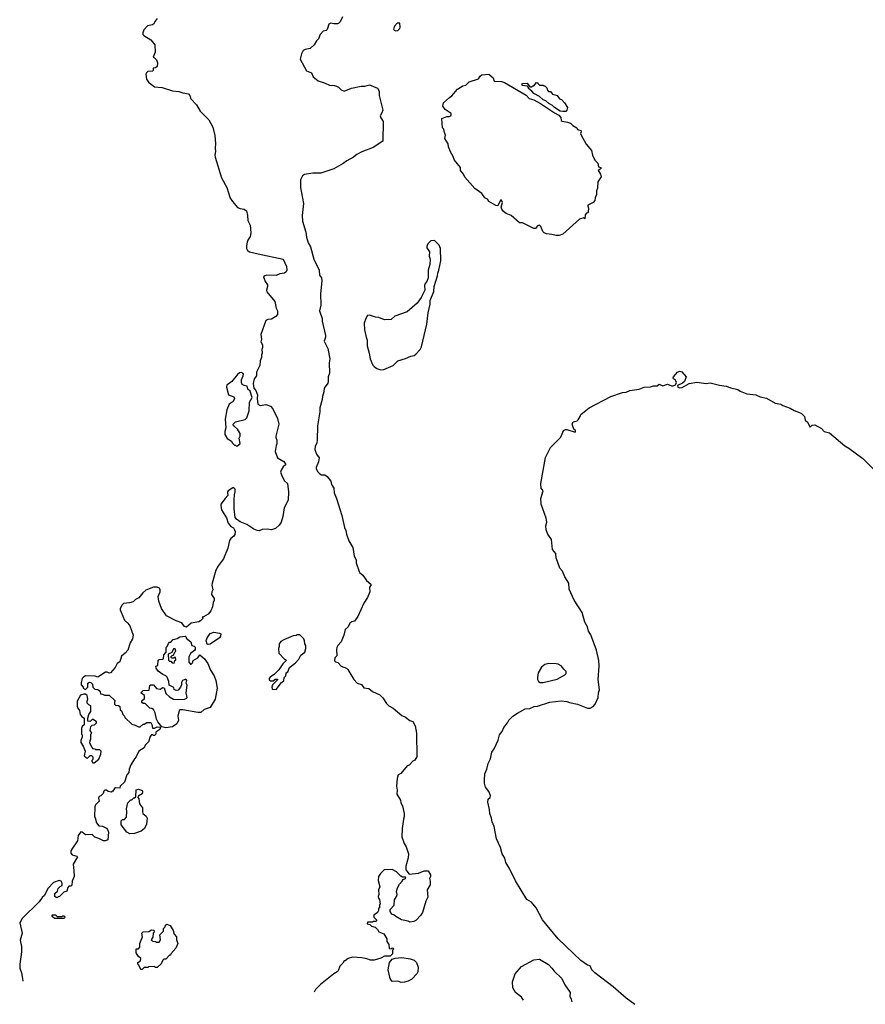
# Model space of a CAD drawing. Extents: x 1863017 to 1989460, y 394564 to 532820.
# Tile 1 of 213: x 1897106 to 1906071, y 396010 to 406453. Entities that reach past the tile are written whole.
import ezdxf

# ---------------------------------------------------------------- set-up
doc = ezdxf.new("R2010")
doc.units = 0

msp = doc.modelspace()

# ---------------------------------------------------------------- linework, layer by layer
at = {"layer": '0CON10XD'}
for points in [[(1898564, 406465), (1898542, 406438), (1898526, 406405), (1898515, 406398), (1898461, 406389), (1898423, 406345), (1898410, 406315), (1898412, 406295), (1898422, 406285), (1898495, 406240), (1898538, 406188), (1898541, 406109), (1898520, 406055), (1898535, 406050), (1898555, 406028), (1898566, 405995), (1898564, 405956), (1898547, 405943), (1898522, 405938), (1898520, 405915), (1898513, 405907), (1898465, 405903), (1898449, 405891), (1898444, 405875), (1898452, 405822), (1898471, 405791), (1898535, 405742), (1898615, 405734), (1898725, 405700), (1898793, 405693), (1898835, 405676), (1898895, 405666), (1898910, 405650), (1898921, 405615), (1898981, 405551), (1899021, 405482), (1899110, 405390), (1899155, 405315), (1899176, 405225), (1899183, 405135), (1899177, 405095), (1899183, 405055), (1899176, 405016), (1899178, 404995), (1899244, 404775), (1899301, 404675), (1899339, 404559), (1899361, 404525), (1899415, 404463), (1899445, 404450), (1899485, 404444), (1899510, 404425), (1899521, 404375), (1899523, 404325), (1899550, 404275), (1899556, 404194), (1899551, 404155), (1899524, 404115), (1899518, 404095), (1899510, 404055), (1899512, 404025), (1899522, 404005), (1899542, 403992), (1899635, 403971), (1899900, 403915), (1899936, 403836), (1899938, 403795), (1899932, 403778), (1899915, 403764), (1899864, 403756), (1899825, 403740), (1899725, 403743), (1899704, 403736), (1899692, 403725), (1899710, 403675), (1899732, 403642), (1899733, 403625), (1899722, 403585), (1899726, 403566), (1899812, 403465), (1899824, 403394), (1899840, 403365), (1899840, 403325), (1899820, 403305), (1899775, 403278), (1899735, 403274), (1899715, 403262), (1899664, 403115), (1899668, 403065), (1899662, 403035), (1899680, 403005), (1899680, 402975), (1899672, 402955), (1899678, 402915), (1899668, 402895), (1899668, 402872), (1899654, 402836), (1899652, 402785), (1899616, 402715), (1899616, 402675), (1899593, 402645), (1899580, 402595), (1899590, 402545), (1899609, 402519), (1899627, 402473), (1899622, 402435), (1899631, 402375), (1899655, 402361), (1899715, 402371), (1899766, 402355), (1899791, 402325), (1899840, 402225), (1899853, 402165), (1899821, 402035), (1899821, 402021), (1899832, 401995), (1899833, 401955), (1899824, 401936), (1899814, 401875), (1899839, 401805), (1899906, 401766), (1899926, 401735), (1899901, 401709), (1899878, 401675), (1899872, 401655), (1899884, 401615), (1899913, 401563), (1899944, 401535), (1899956, 401445), (1899954, 401356), (1899909, 401275), (1899896, 401185), (1899877, 401125), (1899858, 401092), (1899818, 401058), (1899777, 401043), (1899728, 401048), (1899675, 401045), (1899645, 401033), (1899624, 401034), (1899589, 401049), (1899515, 401098), (1899445, 401128), (1899404, 401154), (1899390, 401175), (1899380, 401265), (1899380, 401365), (1899383, 401415), (1899392, 401445), (1899390, 401475), (1899377, 401487), (1899365, 401488), (1899316, 401455), (1899310, 401445), (1899314, 401405), (1899284, 401375), (1899239, 401315), (1899238, 401305), (1899247, 401255), (1899300, 401170), (1899315, 401113), (1899345, 401077), (1899373, 401063), (1899384, 401044), (1899390, 401025), (1899386, 400994), (1899376, 400974), (1899345, 400950), (1899332, 400928), (1899312, 400848), (1899266, 400734), (1899212, 400665), (1899184, 400615), (1899148, 400478), (1899144, 400455), (1899152, 400405), (1899144, 400386), (1899141, 400355), (1899167, 400315), (1899167, 400295), (1899157, 400273), (1899151, 400225), (1899134, 400185), (1899103, 400147), (1899055, 400120), (1899042, 400118), (1899050, 400105), (1899024, 400076), (1899004, 400066), (1898925, 400054), (1898875, 400009), (1898855, 400019), (1898825, 400056), (1898766, 400076), (1898662, 400132), (1898609, 400209), (1898581, 400285), (1898574, 400335), (1898596, 400385), (1898597, 400405), (1898587, 400425), (1898565, 400436), (1898525, 400436), (1898445, 400401), (1898413, 400375), (1898369, 400321), (1898335, 400303), (1898310, 400280), (1898271, 400269), (1898205, 400261), (1898188, 400245), (1898173, 400205), (1898171, 400195), (1898181, 400171), (1898216, 400086), (1898254, 400054), (1898274, 400025), (1898308, 399925), (1898302, 399888), (1898277, 399845), (1898251, 399765), (1898225, 399735), (1898185, 399701), (1898167, 399643), (1898141, 399625), (1898118, 399582), (1898070, 399525), (1898055, 399522), (1898033, 399533), (1898015, 399532), (1897935, 399481), (1897905, 399489), (1897805, 399493), (1897785, 399482), (1897770, 399465), (1897758, 399425), (1897758, 399398), (1897780, 399375), (1897780, 399365), (1897805, 399350), (1897830, 399375), (1897830, 399415), (1897845, 399428), (1897862, 399422), (1897878, 399405), (1897880, 399375), (1897903, 399353), (1897935, 399350), (1897948, 399338), (1897960, 399325), (1897962, 399302), (1897985, 399300), (1898005, 399290), (1898055, 399290), (1898118, 399228), (1898110, 399215), (1898110, 399195), (1898123, 399183), (1898155, 399180), (1898168, 399168), (1898170, 399135), (1898188, 399118), (1898200, 399085), (1898218, 399068), (1898222, 399052), (1898295, 398980), (1898332, 398972), (1898365, 398952), (1898385, 398952), (1898415, 398980), (1898425, 398980), (1898455, 399000), (1898495, 399000), (1898507, 398977), (1898515, 398940), (1898535, 398940), (1898565, 398952), (1898598, 398948), (1898592, 398925), (1898550, 398895), (1898550, 398875), (1898535, 398860), (1898523, 398863), (1898515, 398870), (1898502, 398868), (1898488, 398852), (1898470, 398795), (1898435, 398760), (1898425, 398730), (1898368, 398695), (1898342, 398635), (1898323, 398615), (1898285, 398550), (1898268, 398505), (1898262, 398468), (1898242, 398445), (1898218, 398365), (1898170, 398325), (1898168, 398302), (1898123, 398307), (1898110, 398300), (1898095, 398270), (1898075, 398262), (1898045, 398268), (1898025, 398282), (1898008, 398282), (1897998, 398272), (1897990, 398245), (1897965, 398220), (1897950, 398215), (1897942, 398195), (1897950, 398165), (1897910, 398125), (1897902, 398105), (1897898, 397998), (1897907, 397987), (1897922, 397935), (1897944, 397904), (1897985, 397898), (1898025, 397878), (1898038, 397865), (1898048, 397835), (1898040, 397755), (1898015, 397743), (1897995, 397743), (1897945, 397770), (1897903, 397783), (1897875, 397810), (1897805, 397808), (1897767, 397837), (1897755, 397838), (1897725, 397800), (1897720, 397745), (1897658, 397655), (1897648, 397632), (1897648, 397615), (1897662, 397595), (1897712, 397582), (1897718, 397575), (1897672, 397495), (1897681, 397425), (1897682, 397365), (1897662, 397315), (1897660, 397275), (1897647, 397263), (1897628, 397262), (1897615, 397250), (1897605, 397210), (1897575, 397200), (1897528, 397152), (1897515, 397150), (1897505, 397140), (1897492, 397142), (1897480, 397155), (1897480, 397185), (1897508, 397212), (1897515, 397240), (1897535, 397260), (1897555, 397270), (1897558, 397295), (1897546, 397316), (1897525, 397322), (1897465, 397302), (1897405, 397239), (1897370, 397165), (1897345, 397143), (1897312, 397098), (1897131, 396919), (1897108, 396875), (1897133, 396765), (1897112, 396692), (1897124, 396625), (1897124, 396566), (1897106, 396435), (1897109, 396395), (1897127, 396345), (1897137, 396285), (1897139, 396257)], [(1900528, 406485), (1900505, 406430), (1900490, 406415), (1900475, 406408), (1900435, 406408), (1900405, 406418), (1900384, 406406), (1900365, 406350), (1900355, 406340), (1900325, 406330), (1900290, 406295), (1900275, 406250), (1900252, 406228), (1900228, 406188), (1900185, 406148), (1900134, 406136), (1900113, 406125), (1900095, 406092), (1900081, 406035), (1900145, 405910), (1900199, 405889), (1900217, 405847), (1900272, 405805), (1900345, 405781), (1900389, 405759), (1900445, 405756), (1900465, 405749), (1900487, 405737), (1900515, 405709), (1900545, 405694), (1900625, 405728), (1900725, 405748), (1900765, 405747), (1900815, 405763), (1900898, 405728), (1900916, 405696), (1900918, 405648), (1900956, 405495), (1900947, 405465), (1900928, 405435), (1900933, 405413), (1900958, 405375), (1900957, 405165), (1900855, 405099), (1900735, 405052), (1900679, 405025), (1900667, 405013), (1900646, 404995), (1900573, 404957), (1900535, 404927), (1900435, 404873), (1900300, 404825), (1900215, 404824), (1900125, 404810), (1900104, 404796), (1900083, 404755), (1900083, 404675), (1900116, 404505), (1900099, 404375), (1900104, 404315), (1900138, 404198), (1900145, 404145), (1900163, 404085), (1900188, 404045), (1900223, 403913), (1900280, 403795), (1900286, 403745), (1900305, 403715), (1900310, 403685), (1900296, 403545), (1900299, 403425), (1900283, 403365), (1900314, 403285), (1900314, 403256), (1900347, 403105), (1900347, 403085), (1900334, 403045), (1900372, 402965), (1900395, 402855), (1900386, 402815), (1900389, 402705), (1900378, 402665), (1900378, 402615), (1900373, 402597), (1900334, 402545), (1900331, 402505), (1900315, 402455), (1900314, 402425), (1900287, 402335), (1900287, 402295), (1900265, 402145), (1900260, 401995), (1900256, 401964), (1900240, 401925), (1900236, 401895), (1900254, 401844), (1900281, 401805), (1900274, 401765), (1900248, 401705), (1900248, 401688), (1900266, 401656), (1900288, 401635), (1900307, 401627), (1900340, 401625), (1900365, 401608), (1900405, 401560), (1900413, 401525), (1900436, 401485), (1900440, 401435), (1900466, 401376), (1900522, 401195), (1900548, 401068), (1900564, 401034), (1900571, 400995), (1900596, 400925), (1900637, 400855), (1900651, 400765), (1900674, 400725), (1900674, 400694), (1900705, 400600), (1900712, 400585), (1900745, 400562), (1900784, 400504), (1900828, 400465), (1900827, 400453), (1900813, 400433), (1900819, 400385), (1900793, 400325), (1900753, 400265), (1900692, 400125), (1900656, 400074), (1900627, 400067), (1900605, 400052), (1900590, 400015), (1900556, 399985), (1900541, 399925), (1900514, 399856), (1900478, 399815), (1900468, 399795), (1900463, 399775), (1900470, 399705), (1900448, 399685), (1900443, 399653), (1900453, 399643), (1900480, 399635), (1900515, 399598), (1900570, 399575), (1900585, 399560), (1900648, 399455), (1900685, 399418), (1900731, 399401), (1900755, 399368), (1900808, 399358), (1900845, 399328), (1900924, 399294), (1900955, 399262), (1900995, 399200), (1901020, 399175), (1901065, 399150), (1901158, 399075), (1901195, 399057), (1901242, 399022), (1901275, 399008), (1901300, 398965), (1901314, 398885), (1901317, 398635), (1901295, 398598), (1901275, 398588), (1901234, 398546), (1901215, 398538), (1901145, 398460), (1901120, 398445), (1901108, 398405), (1901102, 398325), (1901108, 398282), (1901105, 398240), (1901143, 398175), (1901148, 398148), (1901166, 398116), (1901183, 398035), (1901183, 397997), (1901174, 397975), (1901160, 397875), (1901157, 397785), (1901182, 397715), (1901205, 397680), (1901227, 397605), (1901226, 397564), (1901198, 397475), (1901198, 397438), (1901235, 397390), (1901335, 397400), (1901393, 397427), (1901437, 397427), (1901460, 397385), (1901460, 397365), (1901450, 397345), (1901458, 397315), (1901457, 397277), (1901427, 397225), (1901432, 397145), (1901412, 397105), (1901377, 396985), (1901358, 396955), (1901305, 396898), (1901285, 396888), (1901245, 396882), (1901225, 396892), (1901155, 396908), (1901095, 396940), (1901077, 396957), (1901050, 396965), (1901033, 396993), (1901032, 397015), (1901077, 397063), (1901081, 397119), (1901102, 397155), (1901107, 397175), (1901100, 397205), (1901113, 397247), (1901132, 397285), (1901162, 397315), (1901170, 397335), (1901197, 397343), (1901200, 397355), (1901195, 397360), (1901165, 397360), (1901145, 397370), (1901100, 397415), (1901055, 397440), (1900970, 397435), (1900932, 397398), (1900910, 397365), (1900907, 397325), (1900923, 397255), (1900910, 397225), (1900912, 397175), (1900908, 397155), (1900910, 397135), (1900922, 397122), (1900928, 397072), (1900920, 397065), (1900920, 397035), (1900910, 397025), (1900910, 397005), (1900900, 396985), (1900860, 396955), (1900860, 396935), (1900890, 396905), (1900890, 396895), (1900885, 396890), (1900855, 396890), (1900845, 396880), (1900795, 396880), (1900790, 396865), (1900818, 396858), (1900835, 396840), (1900875, 396830), (1900900, 396805), (1900915, 396778), (1900966, 396756), (1901000, 396705), (1901000, 396675), (1901020, 396645), (1901022, 396602), (1901045, 396600), (1901055, 396610), (1901067, 396607), (1901070, 396595), (1901060, 396585), (1901060, 396545), (1901035, 396520), (1900975, 396520), (1900935, 396498), (1900863, 396477), (1900825, 396477), (1900785, 396492), (1900735, 396502), (1900635, 396512), (1900590, 396495), (1900555, 396470), (1900545, 396470), (1900533, 396447), (1900500, 396415), (1900484, 396366), (1900472, 396355), (1900436, 396334), (1900295, 396222), (1900242, 396168), (1900227, 396140)], [(1901095, 406334), (1901115, 406340), (1901135, 406358), (1901139, 406375), (1901135, 406416), (1901108, 406415), (1901080, 406385), (1901068, 406355), (1901075, 406342), (1901095, 406334)], [(1902795, 404163), (1902746, 404176), (1902692, 404182), (1902665, 404192), (1902652, 404205), (1902631, 404261), (1902615, 404273), (1902595, 404268), (1902575, 404238), (1902558, 404238), (1902437, 404297), (1902405, 404300), (1902315, 404378), (1902265, 404398), (1902235, 404418), (1902218, 404445), (1902212, 404465), (1902226, 404515), (1902215, 404538), (1902205, 404540), (1902175, 404480), (1902153, 404483), (1902080, 404525), (1902065, 404548), (1902038, 404565), (1902005, 404608), (1901932, 404662), (1901825, 404782), (1901812, 404815), (1901780, 404855), (1901780, 404885), (1901714, 404964), (1901702, 405002), (1901675, 405050), (1901653, 405105), (1901650, 405135), (1901614, 405194), (1901619, 405229), (1901608, 405255), (1901602, 405292), (1901590, 405305), (1901582, 405405), (1901634, 405426), (1901660, 405425), (1901676, 405434), (1901682, 405445), (1901679, 405459), (1901615, 405502), (1901593, 405535), (1901599, 405571), (1901661, 405629), (1901686, 405644), (1901748, 405715), (1901805, 405750), (1901835, 405760), (1901870, 405795), (1901970, 405825), (1901988, 405855), (1902005, 405868), (1902080, 405875), (1902125, 405838), (1902135, 405800), (1902215, 405799), (1902245, 405788), (1902475, 405651), (1902506, 405616), (1902555, 405604), (1902626, 405566), (1902775, 405464), (1902822, 405442), (1902843, 405415), (1902848, 405385), (1902856, 405376), (1902915, 405368), (1902945, 405356), (1902970, 405330), (1903013, 405305), (1903020, 405290), (1903055, 405278), (1903060, 405265), (1903052, 405245), (1903059, 405229), (1903112, 405132), (1903168, 405065), (1903180, 405015), (1903203, 404965), (1903235, 404930), (1903242, 404892), (1903265, 404887), (1903270, 404875), (1903240, 404855), (1903263, 404815), (1903270, 404785), (1903236, 404735), (1903233, 404667), (1903222, 404638), (1903222, 404598), (1903207, 404565), (1903203, 404535), (1903185, 404513), (1903130, 404485), (1903128, 404475), (1903136, 404455), (1903133, 404417), (1903126, 404404), (1903115, 404402), (1903100, 404385), (1903098, 404342), (1903085, 404350), (1903041, 404339), (1902865, 404180), (1902825, 404164), (1902795, 404163)], [(1902865, 405478), (1902835, 405483), (1902775, 405522), (1902754, 405544), (1902715, 405563), (1902685, 405592), (1902654, 405604), (1902618, 405638), (1902555, 405672), (1902536, 405696), (1902500, 405725), (1902500, 405735), (1902488, 405748), (1902432, 405755), (1902432, 405778), (1902485, 405780), (1902515, 405740), (1902535, 405740), (1902545, 405750), (1902555, 405750), (1902585, 405788), (1902600, 405785), (1902600, 405775), (1902615, 405760), (1902655, 405760), (1902665, 405750), (1902675, 405750), (1902695, 405730), (1902700, 405705), (1902712, 405692), (1902735, 405690), (1902755, 405662), (1902805, 405650), (1902830, 405615), (1902850, 405605), (1902883, 405573), (1902912, 405522), (1902907, 405493), (1902895, 405480), (1902865, 405478)], [(1900935, 402740), (1900965, 402744), (1901065, 402786), (1901116, 402834), (1901195, 402859), (1901254, 402886), (1901288, 402892), (1901306, 402904), (1901353, 402955), (1901366, 402985), (1901424, 403225), (1901436, 403344), (1901456, 403435), (1901457, 403475), (1901495, 403570), (1901500, 403625), (1901537, 403735), (1901538, 403765), (1901550, 403795), (1901572, 403895), (1901566, 404025), (1901553, 404063), (1901505, 404110), (1901463, 404107), (1901435, 404080), (1901423, 404055), (1901423, 404035), (1901452, 403992), (1901448, 403945), (1901457, 403915), (1901453, 403855), (1901437, 403795), (1901438, 403715), (1901422, 403675), (1901403, 403655), (1901397, 403635), (1901400, 403585), (1901362, 403505), (1901320, 403445), (1901215, 403356), (1901083, 403307), (1901045, 403274), (1900975, 403271), (1900915, 403294), (1900878, 403298), (1900815, 403320), (1900794, 403316), (1900774, 403285), (1900759, 403235), (1900762, 403165), (1900778, 403085), (1900790, 403055), (1900790, 402995), (1900812, 402915), (1900821, 402855), (1900850, 402790), (1900865, 402774), (1900892, 402755), (1900935, 402740)], [(1899405, 401930), (1899415, 401932), (1899442, 401958), (1899432, 402015), (1899443, 402037), (1899443, 402063), (1899415, 402110), (1899385, 402140), (1899372, 402145), (1899368, 402165), (1899395, 402189), (1899495, 402213), (1899515, 402232), (1899539, 402305), (1899541, 402395), (1899572, 402445), (1899550, 402515), (1899523, 402533), (1899518, 402568), (1899485, 402572), (1899463, 402585), (1899456, 402605), (1899459, 402635), (1899477, 402675), (1899478, 402695), (1899470, 402705), (1899455, 402710), (1899435, 402706), (1899415, 402691), (1899354, 402616), (1899303, 402577), (1899299, 402555), (1899320, 402475), (1899375, 402452), (1899382, 402435), (1899368, 402405), (1899326, 402374), (1899302, 402315), (1899286, 402216), (1899292, 402125), (1899280, 402085), (1899282, 402055), (1899305, 402013), (1899353, 401983), (1899360, 401965), (1899385, 401940), (1899395, 401940), (1899405, 401930)], [(1903626, 396010), (1903535, 396077), (1903397, 396197), (1903204, 396344), (1903172, 396375), (1903155, 396417), (1903125, 396427), (1903055, 396476), (1902813, 396703), (1902648, 396908), (1902582, 397032), (1902532, 397092), (1902482, 397122), (1902361, 397321), (1902303, 397443), (1902260, 397515), (1902249, 397559), (1902222, 397605), (1902202, 397672), (1902162, 397765), (1902136, 397895), (1902114, 397944), (1902108, 397985), (1902089, 398035), (1902088, 398075), (1902070, 398155), (1902074, 398185), (1902093, 398205), (1902097, 398225), (1902078, 398268), (1902043, 398313), (1902034, 398356), (1902033, 398395), (1902037, 398455), (1902058, 398505), (1902072, 398565), (1902097, 398613), (1902110, 398685), (1902135, 398720), (1902177, 398813), (1902193, 398867), (1902222, 398905), (1902238, 398945), (1902278, 398995), (1902292, 399025), (1902334, 399066), (1902385, 399099), (1902465, 399144), (1902515, 399147), (1902561, 399169), (1902595, 399174), (1902725, 399216), (1902845, 399229), (1902905, 399222), (1902935, 399211), (1903020, 399195), (1903125, 399152), (1903155, 399152), (1903185, 399170), (1903207, 399193), (1903237, 399263), (1903242, 399315), (1903252, 399345), (1903240, 399455), (1903251, 399595), (1903246, 399656), (1903221, 399765), (1903160, 399930), (1903135, 399968), (1903126, 400015), (1903099, 400065), (1903068, 400165), (1902985, 400296), (1902933, 400415), (1902928, 400478), (1902884, 400544), (1902862, 400605), (1902833, 400635), (1902794, 400745), (1902790, 400790), (1902756, 400835), (1902745, 400940), (1902705, 400998), (1902687, 401043), (1902683, 401085), (1902693, 401125), (1902689, 401165), (1902634, 401314), (1902632, 401375), (1902657, 401455), (1902634, 401484), (1902632, 401535), (1902681, 401809), (1902732, 401915), (1902844, 402026), (1902870, 402095), (1902892, 402108), (1902908, 402108), (1902995, 402078), (1903000, 402085), (1902997, 402095), (1902982, 402112), (1902963, 402165), (1902975, 402188), (1903015, 402200), (1903025, 402210), (1903048, 402245), (1903054, 402266), (1903145, 402338), (1903372, 402455), (1903495, 402499), (1903535, 402504), (1903575, 402522), (1903675, 402534), (1903725, 402554), (1903795, 402561), (1903825, 402571), (1903865, 402570), (1903885, 402586), (1903925, 402570), (1903975, 402586), (1904015, 402569), (1904035, 402570), (1904059, 402581), (1904069, 402605), (1904059, 402629), (1904039, 402645), (1904034, 402655), (1904038, 402665), (1904079, 402715), (1904102, 402725), (1904125, 402719), (1904171, 402665), (1904154, 402615), (1904132, 402598), (1904078, 402575), (1904085, 402556), (1904105, 402548), (1904129, 402551), (1904205, 402593), (1904285, 402609), (1904384, 402596), (1904425, 402600), (1904525, 402576), (1904595, 402568), (1904645, 402549), (1904720, 402530), (1904745, 402514), (1904815, 402486), (1904910, 402475), (1904955, 402454), (1905025, 402439), (1905115, 402387), (1905175, 402376), (1905195, 402361), (1905275, 402334), (1905315, 402308), (1905390, 402280), (1905427, 402245), (1905432, 402205), (1905458, 402185), (1905485, 402132), (1905506, 402154), (1905535, 402156), (1905605, 402116), (1905636, 402086), (1905691, 402071), (1905853, 401933), (1905895, 401909), (1906045, 401800), (1906192, 401652)], [(1898655, 398944), (1898612, 398952), (1898572, 399005), (1898558, 399035), (1898542, 399102), (1898526, 399136), (1898507, 399147), (1898485, 399150), (1898435, 399200), (1898415, 399200), (1898402, 399212), (1898402, 399228), (1898430, 399255), (1898430, 399285), (1898390, 399315), (1898415, 399340), (1898478, 399342), (1898485, 399390), (1898495, 399400), (1898525, 399400), (1898558, 399358), (1898595, 399352), (1898625, 399370), (1898638, 399368), (1898655, 399308), (1898695, 399270), (1898735, 399248), (1898795, 399242), (1898855, 399248), (1898870, 399255), (1898880, 399265), (1898872, 399315), (1898880, 399395), (1898870, 399415), (1898878, 399445), (1898868, 399458), (1898832, 399445), (1898822, 399425), (1898822, 399398), (1898812, 399375), (1898785, 399342), (1898765, 399338), (1898745, 399350), (1898740, 399370), (1898690, 399395), (1898688, 399435), (1898669, 399479), (1898654, 399494), (1898625, 399507), (1898574, 399544), (1898552, 399575), (1898550, 399595), (1898570, 399605), (1898575, 399660), (1898585, 399668), (1898625, 399670), (1898630, 399675), (1898633, 399717), (1898660, 399745), (1898660, 399795), (1898670, 399805), (1898682, 399838), (1898695, 399850), (1898708, 399852), (1898732, 399878), (1898775, 399890), (1898803, 399907), (1898860, 399915), (1898870, 399905), (1898870, 399895), (1898920, 399855), (1898930, 399815), (1898955, 399810), (1898967, 399797), (1898967, 399775), (1898958, 399762), (1898918, 399732), (1898899, 399695), (1898898, 399638), (1898918, 399618), (1898925, 399618), (1898938, 399632), (1898944, 399656), (1898994, 399686), (1899015, 399717), (1899065, 399676), (1899101, 399625), (1899128, 399555), (1899167, 399495), (1899185, 399445), (1899200, 399365), (1899178, 399245), (1899125, 399159), (1899063, 399137), (1899025, 399105), (1898995, 399104), (1898836, 399134), (1898806, 399134), (1898798, 399125), (1898782, 399065), (1898788, 399025), (1898773, 398985), (1898726, 398954), (1898655, 398944)], [(1899105, 399826), (1899095, 399831), (1899084, 399865), (1899092, 399898), (1899127, 399943), (1899165, 399956), (1899226, 399946), (1899238, 399938), (1899236, 399915), (1899223, 399897), (1899125, 399831), (1899105, 399826)], [(1899825, 399350), (1899880, 399425), (1899905, 399440), (1899910, 399475), (1899928, 399495), (1899930, 399525), (1899950, 399535), (1899967, 399583), (1900029, 399631), (1900065, 399672), (1900087, 399713), (1900128, 399745), (1900138, 399785), (1900138, 399815), (1900128, 399835), (1900126, 399866), (1900120, 399885), (1900075, 399930), (1900045, 399930), (1900037, 399923), (1900005, 399918), (1899905, 399877), (1899875, 399858), (1899858, 399835), (1899858, 399805), (1899850, 399785), (1899852, 399735), (1899912, 399672), (1899928, 399668), (1899930, 399655), (1899895, 399620), (1899853, 399557), (1899809, 399511), (1899761, 399479), (1899750, 399465), (1899752, 399452), (1899765, 399440), (1899795, 399440), (1899815, 399460), (1899838, 399458), (1899838, 399452), (1899785, 399400), (1899778, 399375), (1899782, 399352), (1899825, 399350)], [(1898745, 399630), (1898750, 399655), (1898760, 399665), (1898758, 399688), (1898745, 399690), (1898735, 399680), (1898715, 399680), (1898710, 399695), (1898722, 399708), (1898738, 399712), (1898750, 399745), (1898760, 399755), (1898755, 399780), (1898735, 399780), (1898718, 399742), (1898680, 399725), (1898682, 399662), (1898695, 399650), (1898708, 399648), (1898723, 399633), (1898745, 399630)], [(1902625, 399424), (1902655, 399424), (1902805, 399459), (1902887, 399505), (1902900, 399520), (1902901, 399541), (1902874, 399564), (1902845, 399600), (1902815, 399618), (1902793, 399623), (1902715, 399624), (1902675, 399614), (1902637, 399585), (1902604, 399526), (1902596, 399475), (1902596, 399455), (1902605, 399434), (1902625, 399424)], [(1897895, 398570), (1897945, 398610), (1897968, 398665), (1897970, 398695), (1897955, 398710), (1897915, 398710), (1897907, 398717), (1897885, 398720), (1897873, 398733), (1897851, 398781), (1897852, 398805), (1897862, 398825), (1897862, 398875), (1897870, 398885), (1897852, 398915), (1897860, 398955), (1897875, 398970), (1897900, 398975), (1897920, 398995), (1897920, 399005), (1897885, 399030), (1897875, 399030), (1897855, 399010), (1897830, 399015), (1897830, 399045), (1897840, 399085), (1897860, 399115), (1897860, 399175), (1897840, 399185), (1897823, 399203), (1897820, 399225), (1897828, 399245), (1897820, 399285), (1897805, 399300), (1897785, 399300), (1897752, 399288), (1897716, 399224), (1897714, 399174), (1897721, 399151), (1897740, 399125), (1897748, 399085), (1897764, 399064), (1897790, 399045), (1897790, 398975), (1897770, 398955), (1897762, 398935), (1897760, 398875), (1897767, 398867), (1897770, 398845), (1897753, 398807), (1897753, 398787), (1897779, 398749), (1897800, 398695), (1897790, 398645), (1897813, 398623), (1897825, 398622), (1897852, 398648), (1897868, 398648), (1897880, 398635), (1897880, 398605), (1897870, 398595), (1897870, 398585), (1897882, 398572), (1897895, 398570)], [(1898275, 397820), (1898242, 397835), (1898183, 397913), (1898182, 397955), (1898195, 397970), (1898218, 397972), (1898240, 397995), (1898242, 398055), (1898238, 398085), (1898253, 398147), (1898285, 398180), (1898295, 398180), (1898315, 398200), (1898325, 398200), (1898338, 398212), (1898342, 398285), (1898365, 398292), (1898405, 398278), (1898409, 398269), (1898406, 398244), (1898362, 398218), (1898360, 398205), (1898369, 398189), (1898378, 398135), (1898408, 398095), (1898407, 398055), (1898413, 398035), (1898448, 398005), (1898456, 397985), (1898449, 397921), (1898430, 397875), (1898395, 397846), (1898325, 397823), (1898275, 397820)], [(1897575, 396920), (1897475, 396920), (1897452, 396942), (1897450, 396955), (1897455, 396960), (1897485, 396960), (1897505, 396940), (1897555, 396940), (1897565, 396950), (1897575, 396950), (1897590, 396935), (1897575, 396920)], [(1898405, 396380), (1898395, 396380), (1898382, 396392), (1898370, 396425), (1898360, 396435), (1898360, 396455), (1898388, 396472), (1898390, 396495), (1898361, 396521), (1898340, 396555), (1898342, 396598), (1898365, 396600), (1898380, 396615), (1898380, 396655), (1898408, 396725), (1898400, 396765), (1898415, 396780), (1898475, 396782), (1898505, 396800), (1898528, 396798), (1898530, 396775), (1898520, 396765), (1898517, 396723), (1898500, 396695), (1898515, 396680), (1898547, 396677), (1898555, 396670), (1898585, 396670), (1898600, 396695), (1898593, 396747), (1898630, 396785), (1898630, 396815), (1898647, 396833), (1898652, 396848), (1898665, 396860), (1898700, 396845), (1898732, 396792), (1898743, 396753), (1898770, 396725), (1898770, 396695), (1898782, 396655), (1898760, 396605), (1898710, 396545), (1898705, 396530), (1898695, 396530), (1898655, 396490), (1898635, 396490), (1898622, 396478), (1898605, 396440), (1898565, 396400), (1898545, 396400), (1898535, 396410), (1898472, 396408), (1898465, 396400), (1898425, 396400), (1898405, 396380)], [(1901152, 396242), (1901115, 396257), (1901055, 396253), (1901043, 396265), (1901033, 396285), (1901011, 396375), (1901028, 396452), (1901055, 396490), (1901085, 396500), (1901156, 396506), (1901245, 396493), (1901288, 396478), (1901312, 396455), (1901330, 396405), (1901326, 396355), (1901315, 396332), (1901265, 396277), (1901225, 396254), (1901185, 396244), (1901152, 396242)], [(1902446, 396055), (1902426, 396086), (1902362, 396135), (1902333, 396185), (1902331, 396249), (1902360, 396335), (1902425, 396410), (1902555, 396482), (1902615, 396488), (1902712, 396432), (1902748, 396395), (1902771, 396361), (1902852, 396285), (1902886, 396216), (1902941, 396135), (1902937, 396097), (1902953, 396065), (1902960, 396036)]]:
    msp.add_lwpolyline(points, dxfattribs=at)

doc.saveas('drawing.dxf')
